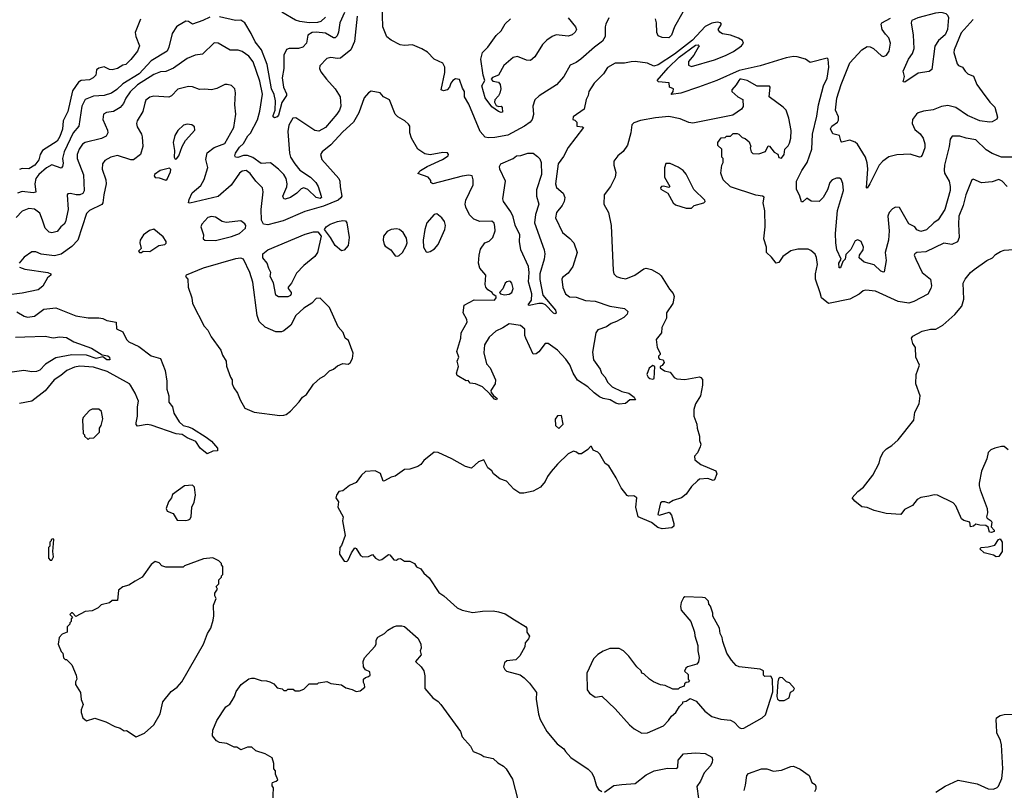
# Model space of a CAD drawing. Extents: x 2220520 to 2384350, y 721165 to 893491.
# Tile 177 of 256: x 2320866 to 2328206, y 808416 to 814159. Entities that reach past the tile are written whole.
import ezdxf

# ---------------------------------------------------------------- set-up
doc = ezdxf.new("R2010")
doc.units = 0

msp = doc.modelspace()

# ---------------------------------------------------------------- linework, layer by layer
at = {"layer": '0CON20XD'}
for points in [[(2323286.8, 814213.2), (2323251.9, 814135), (2323241.8, 814065), (2323232, 814038), (2323216.8, 814023.2), (2323205, 814023.6), (2323145, 814059.5), (2323075, 814066.7), (2323046.7, 814063.3), (2323014.2, 814045), (2323004.2, 813985), (2322976.2, 813955), (2322945, 813944.4), (2322875, 813944.3), (2322855, 813938), (2322835.4, 813894.6), (2322835.2, 813795.2), (2322822.9, 813725), (2322831.9, 813655), (2322855.5, 813605.5), (2322854.4, 813595), (2322818.9, 813541.1), (2322795, 813448.6), (2322785, 813435.6), (2322765, 813428.6), (2322756, 813435), (2322754.6, 813445), (2322769.2, 813485), (2322772.9, 813555), (2322762, 813602), (2322743.2, 813645), (2322709.7, 813825), (2322667.5, 813935), (2322620, 813995), (2322592.6, 814055), (2322545, 814134.6), (2322515, 814155.3), (2322475, 814154.1), (2322355, 814181.2)], [(2323145, 814177.5), (2323110.6, 814145), (2323085, 814137.3), (2323025, 814136.7), (2322955, 814144.5), (2322921.8, 814155), (2322820, 814215)], [(2325257, 814173), (2325234.4, 814125), (2325229.5, 814105), (2325231.1, 814035), (2325211.7, 813998.3), (2325152.2, 813955), (2325050, 813865), (2325015, 813840.8), (2324968.7, 813821.3), (2324921.2, 813735), (2324867, 813673), (2324739.1, 813590.9), (2324707, 813563), (2324691.9, 813515), (2324696.6, 813453.4), (2324685.6, 813415), (2324671.1, 813395), (2324628.9, 813365), (2324505, 813297.8), (2324409.1, 813280.9), (2324358.1, 813278.1), (2324335, 813283.2), (2324297.9, 813325), (2324215, 813528.6), (2324180.8, 813585), (2324182.5, 813625), (2324168, 813648), (2324145, 813712.5), (2324115, 813718.8), (2324095, 813706), (2324079.2, 813685), (2324071.2, 813655), (2324053.6, 813636.4), (2324025, 813630), (2324007.5, 813637.5), (2324035.6, 813765), (2324034.4, 813805), (2324019.2, 813835), (2323954.6, 813864.6), (2323906.2, 813916.2), (2323865, 813942.2), (2323795, 813970.6), (2323735, 813965.6), (2323701.7, 813971.7), (2323636.2, 814006.2), (2323602.2, 814032.2), (2323574.2, 814105), (2323567.5, 814275)], [(2325809.2, 814215), (2325746.7, 814105), (2325725, 814043.8), (2325705, 814024), (2325655, 814026), (2325625, 814038.8), (2325614.6, 814064.6), (2325613.4, 814135), (2325606.5, 814166.5)], [(2327465, 813694), (2327453.3, 813695), (2327462.2, 813735), (2327452.5, 813775), (2327492.9, 813865), (2327522.4, 813907.6), (2327533.1, 813945), (2327529.4, 814045), (2327513.3, 814135), (2327520, 814155), (2327563.1, 814175), (2327695, 814209.9), (2327735, 814214.8), (2327769.6, 814205), (2327783.3, 814193.3), (2327790, 814175), (2327781.5, 814085), (2327765, 814045.7), (2327714.5, 814005), (2327687.8, 813962.3), (2327665, 813786.7), (2327645, 813773.8), (2327565, 813760.8), (2327465, 813694)], [(2323381.6, 814185), (2323362.2, 813997.8), (2323335, 813934.2), (2323258.4, 813871.6), (2323235, 813868.8), (2323185, 813877.5), (2323155, 813870), (2323104.2, 813815), (2323100, 813795), (2323110.3, 813770.3), (2323151.9, 813715), (2323217.8, 813645), (2323254.5, 813585), (2323259.6, 813515), (2323249.1, 813485), (2323229.1, 813455), (2323145, 813355.6), (2323095, 813328.1), (2323065, 813333.3), (2322925, 813427.5), (2322903.1, 813425), (2322873.3, 813373.3), (2322863.8, 813325), (2322877.8, 813165), (2322885.3, 813135), (2322915.9, 813085), (2322955, 813037.3), (2323035, 812986.7), (2323073.9, 812945), (2323090.8, 812915), (2323114.5, 812845), (2323115.4, 812835), (2323105, 812825.6), (2323075, 812834.2), (2323015, 812892.7), (2322985, 812906.2), (2322965, 812898.9), (2322933.1, 812865), (2322885, 812834.6), (2322845, 812822), (2322833.9, 812823.9), (2322827.5, 812845), (2322856.3, 812913.7), (2322859.4, 812935), (2322852.4, 812975), (2322834.7, 813005), (2322795.4, 813045.4), (2322735, 813092.1), (2322665, 813087.9), (2322605, 813132.5), (2322565, 813146.2), (2322535, 813147.3), (2322493.2, 813133.2), (2322474.4, 813134.4), (2322470, 813145), (2322475.6, 813165), (2322505, 813209.5), (2322533.3, 813236.7), (2322566.1, 813293.9), (2322585.8, 813314.2), (2322637.9, 813412.1), (2322656.9, 813476.9), (2322676.9, 813605), (2322655, 813700), (2322606.9, 813845), (2322575, 813888.2), (2322525, 813923.1), (2322495, 813931.9), (2322435, 813931.9), (2322345, 813983.3), (2322315, 813985.7), (2322228.8, 813901.2), (2322175, 813894.4), (2322115, 813869.5), (2322012.2, 813797.7), (2321955, 813771.8), (2321915, 813769.3), (2321865, 813751.2), (2321745, 813672.5), (2321689.1, 813620.9), (2321657.6, 813575), (2321640.4, 813535), (2321615, 813504.6), (2321565, 813476.1), (2321511.8, 813468.2), (2321491.4, 813455), (2321485.7, 813415), (2321521.4, 813335), (2321521.9, 813315), (2321509.2, 813290.8), (2321475, 813273.8), (2321355, 813244.5), (2321335, 813230.6), (2321308.9, 813195), (2321294.8, 813155.2), (2321294.7, 813124.7), (2321342.2, 813002.2), (2321345.4, 812884.6), (2321335.4, 812864.6), (2321315, 812854.4), (2321286.6, 812853.4), (2321245, 812862.9), (2321225, 812861.2), (2321218.8, 812855), (2321226.6, 812745), (2321206.9, 812653.1), (2321198.1, 812635), (2321171.9, 812615), (2321145, 812579.4), (2321105, 812569.5), (2321085, 812576.7), (2321055, 812604.4), (2321036.2, 812666.2), (2321015, 812717.9), (2320975, 812748.2), (2320935, 812752.1), (2320885, 812732.2), (2320840, 812685)], [(2322282.9, 814177.1), (2322232, 814152), (2322155, 814126.7), (2322123.3, 814145), (2322105, 814148.1), (2322045, 814114.3), (2322033.9, 814106.1), (2322001.8, 814055), (2321978.5, 813955), (2321965.2, 813924.8), (2321845, 813852.8), (2321757.1, 813755), (2321635, 813680.2), (2321591.1, 813638.9), (2321549.3, 813610.7), (2321495, 813595.2), (2321415, 813588.1), (2321354.6, 813565), (2321328.3, 813515), (2321306.8, 813365), (2321263.8, 813315), (2321196.2, 813175), (2321185.7, 813125), (2321188.7, 813088.7), (2321185.2, 813064.8), (2321175, 813053.1), (2321105, 813077.6), (2321065, 813054.3), (2321008.4, 813005), (2320985.8, 812975), (2320978.4, 812935), (2320985, 812874), (2320965, 812868.5), (2320885, 812879.7), (2320850.5, 812865)], [(2321766.4, 814163.6), (2321727, 814063), (2321731.2, 814035), (2321758.6, 813965), (2321742.9, 813925), (2321695, 813861.2), (2321657.5, 813825), (2321635, 813820), (2321595, 813795.8), (2321555, 813786), (2321535, 813788), (2321495, 813806.7), (2321455, 813796.7), (2321437.5, 813785), (2321432.5, 813745), (2321413.3, 813725), (2321385, 813711.9), (2321325, 813706.9), (2321305, 813694.2), (2321260.3, 813629.7), (2321225, 813473.8), (2321190, 813405), (2321185, 813342), (2321165, 813288), (2321145.5, 813255), (2321036, 813185), (2321018.8, 813155), (2321008.6, 813115), (2320979.6, 813075), (2320935, 813047.3), (2320885, 813049.2), (2320865, 813042.5)], [(2324955, 814172), (2325010.6, 814105), (2325015.7, 814085), (2325007.5, 814065), (2324985, 814045.8), (2324955, 814036.9), (2324865, 814045.4), (2324835, 814034.6), (2324795, 814006.2), (2324764.5, 813975), (2324707.2, 813882.8), (2324675, 813856), (2324645, 813856.7), (2324577.5, 813885), (2324545, 813876.7), (2324475, 813817.5), (2324435, 813746.9), (2324391.1, 813728.9), (2324380.5, 813715), (2324391.9, 813701.9), (2324435, 813692.5), (2324448.4, 813675), (2324452.2, 813645), (2324445, 813612), (2324435, 813591.4), (2324408.3, 813561.7), (2324404.4, 813545), (2324419.1, 813519.1), (2324435, 813512.5), (2324455, 813513.8), (2324463.8, 813505), (2324465, 813470), (2324455, 813467.5), (2324435, 813474), (2324385, 813508.6), (2324335, 813577.5), (2324312.2, 813665), (2324334.6, 813705), (2324320, 813745), (2324302.5, 813865), (2324315, 813915.5), (2324354.7, 813955), (2324417.9, 814042.1), (2324454.3, 814075), (2324485, 814129.4), (2324524.1, 814165.9)], [(2328284.7, 813134.7), (2328185, 813135.3), (2328115, 813162.3), (2328070.1, 813190.1), (2327995, 813263.5), (2327922.5, 813275), (2327875, 813291.1), (2327818.1, 813291.9), (2327802.4, 813267.6), (2327796.2, 813215), (2327760.3, 813075), (2327756.9, 813036.9), (2327760.9, 813015), (2327794.7, 812954.7), (2327803.3, 812915), (2327802.8, 812885), (2327762.3, 812745), (2327712.8, 812667.2), (2327680, 812645), (2327625, 812593.8), (2327585, 812581.2), (2327555, 812593.8), (2327538.8, 812615), (2327495, 812637.5), (2327425, 812759.2), (2327395, 812762.9), (2327371.7, 812748.3), (2327348.8, 812721.2), (2327338, 812695), (2327347.1, 812585), (2327341.9, 812515), (2327318.1, 812425), (2327326.5, 812365), (2327309.5, 812280.5), (2327305, 812276.7), (2327286.7, 812285), (2327235, 812333.3), (2327162.1, 812352.1), (2327123.6, 812383.6), (2327126.7, 812405), (2327154.2, 812445), (2327155.6, 812465), (2327140, 812505), (2327115, 812518.1), (2327095, 812510), (2327063.3, 812446.7), (2327025, 812408.8), (2327020, 812375), (2327002.3, 812357.7), (2326985, 812310), (2326975, 812310), (2326971.5, 812345), (2326988.8, 812375), (2326958.5, 812445), (2326949.7, 812495), (2326948.8, 812565), (2326963.8, 812736.2), (2327008.2, 812885), (2327002.5, 812937.5), (2326990.8, 812970.8), (2326978.8, 812978.8), (2326955, 812977.5), (2326924, 812965), (2326905.7, 812945), (2326887.8, 812892.2), (2326856, 812834), (2326825, 812804.5), (2326767, 812807), (2326735, 812828), (2326705, 812802.5), (2326695, 812802.5), (2326683, 812843), (2326655.8, 812895), (2326658.1, 812955), (2326697.8, 813035), (2326736.2, 813095), (2326772.5, 813195), (2326776.7, 813305), (2326809.7, 813440.3), (2326820.7, 813525), (2326859.5, 813665), (2326885, 813723.3), (2326898.1, 813805), (2326894.3, 813864.3), (2326885, 813871.4), (2326759.5, 813840.5), (2326725, 813864.2), (2326663, 813883), (2326634.5, 813884.5), (2326581.2, 813875), (2326385.7, 813814.3), (2326229.9, 813780.1), (2326061.9, 813705), (2325925.7, 813655), (2325795, 813611.2), (2325722.5, 813602.5), (2325737.5, 813625), (2325740, 813645), (2325710, 813655), (2325708.3, 813688.3), (2325627, 813697), (2325617.5, 813705), (2325700.2, 813799.8), (2325781.4, 813878.6), (2325905, 813968.8), (2325925, 813972.5), (2325932.5, 813965), (2325927.5, 813957.5), (2325892.5, 813895), (2325851.3, 813848.7), (2325851.1, 813821.1), (2325875, 813811.1), (2326045, 813859), (2326128.8, 813891.2), (2326188, 813922), (2326246.5, 813965), (2326261.4, 813985), (2326254, 814005), (2326225, 814021.9), (2326165, 814044.4), (2326105, 814053.8), (2326086, 814065), (2326074, 814085), (2326097.5, 814125), (2326090, 814135), (2326065, 814140), (2326025, 814134.2), (2325975, 814108), (2325882.6, 814007.4), (2325748.3, 813901.7), (2325625, 813822.7), (2325592.9, 813812.9), (2325545, 813834.3), (2325455, 813848.5), (2325425, 813844.4), (2325375, 813835.4), (2325305.4, 813834.6), (2325247.8, 813802.2), (2325217.5, 813755), (2325149.4, 813685), (2325110, 813625), (2325103.8, 813595), (2325088.1, 813565), (2325075, 813492.5), (2324992.5, 813435), (2324990, 813415), (2325005, 813410), (2325020, 813395), (2325020, 813365), (2325061.7, 813361.7), (2325070, 813355), (2324953.5, 813206.5), (2324919.4, 813140.6), (2324881.4, 813085), (2324861.1, 812935), (2324867.9, 812907.9), (2324917.8, 812865), (2324929.5, 812835), (2324925.5, 812805), (2324910, 812775), (2324866.9, 812723.1), (2324861.4, 812681.4), (2324912.4, 812572.4), (2324968, 812528)], [(2327975, 814159.4), (2327885, 814060), (2327832.9, 813935), (2327830.9, 813915), (2327855, 813830), (2327865, 813818.8), (2327895, 813806.2), (2327914.4, 813774.4), (2327935, 813756), (2327977, 813737), (2328000.6, 813675), (2328040.5, 813620.5), (2328097.5, 813545), (2328135, 813507.5), (2328156.2, 813433.8), (2328151.7, 813418.3), (2328115, 813398), (2328095.6, 813394.4), (2328025, 813406.2), (2327930.6, 813445), (2327845, 813503.8), (2327785, 813520.4), (2327738.1, 813511.9), (2327675, 813488.2), (2327605, 813478.1), (2327565, 813464.4), (2327551.4, 813455), (2327522.9, 813415), (2327518.6, 813385), (2327539.7, 813339.7), (2327578.3, 813308.3), (2327601.2, 813275), (2327613, 813233), (2327613.3, 813205), (2327595, 813150), (2327585, 813136.7), (2327575, 813133.8), (2327505, 813158), (2327405, 813152.9), (2327345, 813136), (2327300.8, 813105), (2327273.1, 813075), (2327204.4, 812935.6), (2327185, 812903.3), (2327180, 812905), (2327188.1, 813048.1), (2327185, 813092.5), (2327170.6, 813135), (2327112.5, 813232.5), (2327095, 813247.5), (2327055, 813261.2), (2326995, 813247.5), (2326986.7, 813256.7), (2326978, 813295), (2326927.7, 813307.7), (2326910.6, 813345), (2326920, 813365), (2326963.8, 813395), (2326969.7, 813410.3), (2326970, 813435), (2326947.8, 813485), (2326958.2, 813575), (2326990.3, 813675), (2327055, 813837.5), (2327145, 813934), (2327185, 813960), (2327207.3, 813957.3), (2327230, 813945), (2327289.7, 813889.7), (2327305, 813886), (2327328.8, 813895), (2327346.9, 813925), (2327358.6, 813985), (2327344.4, 814024.4), (2327321.4, 814051.4), (2327295.8, 814085), (2327287.5, 814125), (2327294, 814135), (2327358.4, 814171.6)], [(2328227.5, 812915), (2328190, 812955), (2328165, 812967.1), (2328115, 812950), (2328035, 812942), (2327975, 812970), (2327964, 812965), (2327920.4, 812855), (2327898.8, 812775), (2327867.2, 812695), (2327863.8, 812635), (2327868.9, 812535), (2327856.5, 812503.5), (2327815, 812484.6), (2327755, 812493.8), (2327621.2, 812428.8), (2327555, 812424.4), (2327538, 812415), (2327533.8, 812405), (2327546.7, 812373.3), (2327594, 812275), (2327656.2, 812225), (2327663.9, 812176.1), (2327658.8, 812155), (2327635.5, 812114.5), (2327532.4, 812057.6), (2327495, 812045.8), (2327415, 812057.8), (2327245, 812136), (2327175, 812142.2), (2327155, 812138.9), (2327125, 812113.3), (2327053.4, 812076.6), (2326895, 812044.4), (2326842.2, 812085), (2326834.6, 812124.6), (2326799.6, 812225), (2326797.5, 812265), (2326813.8, 812335), (2326806.2, 812386.2), (2326795, 812412), (2326765, 812438.8), (2326745, 812448), (2326667.7, 812447.7), (2326615, 812437.1), (2326556.2, 812395), (2326525, 812348.8), (2326505, 812343.3), (2326469.5, 812389.5), (2326432.5, 812425), (2326432.5, 812465), (2326414.2, 812525), (2326423.8, 812615), (2326420.5, 812735), (2326409.1, 812795), (2326415, 812836.7), (2326404.4, 812844.4), (2326355, 812852.5), (2326165, 812913.8), (2326110, 812965), (2326092.5, 813015), (2326100, 813075), (2326110, 813095), (2326110, 813125), (2326100, 813135), (2326100, 813195), (2326071.7, 813221.7), (2326070, 813245), (2326095, 813277.5), (2326125, 813280), (2326135, 813290), (2326165, 813290), (2326185, 813310), (2326215, 813310), (2326227, 813307), (2326251.7, 813281.7), (2326275, 813272.5), (2326305, 813250), (2326317.5, 813215), (2326312.5, 813205), (2326320, 813175), (2326331.7, 813161.7), (2326375, 813160), (2326425, 813177.5), (2326445, 813220), (2326455, 813217.5), (2326491.2, 813171.2), (2326518, 813158), (2326525, 813132.5), (2326545, 813127.5), (2326566, 813155), (2326571.2, 813195), (2326595, 813220), (2326605, 813240), (2326614.3, 813275), (2326616.6, 813333.4), (2326599.4, 813425), (2326580, 813485), (2326558.3, 813508.3), (2326452.5, 813585), (2326460, 813655), (2326455, 813663.3), (2326363.4, 813663.4), (2326290, 813705), (2326245, 813716.5), (2326234, 813715), (2326226, 813705), (2326207.3, 813672.7), (2326175, 813637.5), (2326173.8, 813625), (2326220, 813585), (2326256.2, 813565), (2326258.3, 813511.7), (2326247.3, 813492.7), (2326181.7, 813448.3), (2325885, 813388.2), (2325855, 813393.1), (2325789.1, 813419.1), (2325705, 813436.9), (2325605, 813428.2), (2325495, 813407.6), (2325445, 813389.2), (2325428.6, 813375), (2325421.9, 813315), (2325396.9, 813225), (2325365, 813176), (2325325, 813144), (2325295.8, 813105), (2325295.8, 813075), (2325310.5, 813019.5), (2325305.8, 812985), (2325271.4, 812915), (2325224, 812855), (2325220.8, 812785), (2325255, 812722.5), (2325275.4, 812625), (2325289.1, 812289.1), (2325296, 812265), (2325315.7, 812245.7), (2325345, 812234), (2325385, 812228.8), (2325452.5, 812255), (2325518.3, 812301.7), (2325535, 812306.2), (2325575, 812298), (2325633.8, 812265), (2325649.3, 812249.3), (2325710.5, 812150.5), (2325738.7, 812118.7), (2325744.3, 812095)], [(2324968, 812528), (2324996.9, 812495), (2325021.1, 812425), (2324989.1, 812320.9), (2324955, 812271.2), (2324912.3, 812237.7), (2324906.7, 812225), (2324915, 812162.5), (2324935.7, 812115), (2324965, 812092.7), (2325015, 812090), (2325085, 812066.9), (2325155, 812061.4), (2325265, 812023.6), (2325375, 812005.8), (2325399.2, 811985), (2325395.2, 811964.8), (2325369.9, 811940.1), (2325315, 811908.8), (2325275, 811894.5), (2325239.4, 811870.6), (2325175, 811846.7), (2325161.8, 811825), (2325135, 811680), (2325142.5, 811625), (2325192.5, 811555), (2325203.8, 811525), (2325228, 811498), (2325250.5, 811455), (2325282.6, 811422.6), (2325355, 811388), (2325405.8, 811375), (2325448, 811345), (2325457.5, 811325), (2325415, 811326.7), (2325382.2, 811297.8), (2325335, 811294.7), (2325311, 811301), (2325268, 811325), (2325215, 811336), (2325188.7, 811348.7), (2325147.6, 811377.6), (2325101.7, 811421.7), (2325025, 811473.3), (2324990.8, 811525), (2324966.2, 811586.2), (2324938.3, 811628.3), (2324875.6, 811695), (2324805, 811745.7), (2324783.9, 811746.1), (2324735.9, 811684.1), (2324715, 811670), (2324695, 811667.5), (2324639.2, 811785), (2324632.5, 811805), (2324631.7, 811851.7), (2324600.2, 811880.2), (2324515, 811891.9), (2324468.5, 811861.5), (2324415, 811836.7), (2324366.1, 811793.9), (2324330.9, 811735), (2324325.4, 811675.4), (2324345.8, 811595), (2324372.5, 811565), (2324414, 811474), (2324411.4, 811445), (2324378, 811395), (2324381.2, 811381.2), (2324398.8, 811358.8), (2324426.2, 811335), (2324420, 811325), (2324405, 811330), (2324371.7, 811371.7), (2324315, 811422), (2324265, 811445.7), (2324225, 811450), (2324210, 811470), (2324195, 811467.5), (2324128, 811508), (2324122.5, 811525), (2324136, 811575), (2324127, 811613), (2324138.8, 811645), (2324124, 811685), (2324154.2, 811785), (2324157.1, 811825), (2324202.5, 811905), (2324199.2, 811925), (2324171.2, 811975), (2324178.8, 812031.2), (2324255, 812071.9), (2324405, 812070), (2324417.5, 812085), (2324417, 812097), (2324393.6, 812113.6), (2324387.5, 812125), (2324355.8, 812145.8), (2324341.2, 812165), (2324336, 812185), (2324341.2, 812255), (2324295, 812306.7), (2324286.9, 812345), (2324290, 812405), (2324302.3, 812447.7), (2324333.8, 812495), (2324365, 812508.8), (2324392, 812535), (2324410.6, 812585), (2324408.9, 812618.9), (2324402, 812642), (2324385, 812658.1), (2324295, 812655.4), (2324252.6, 812672.6), (2324218.5, 812705), (2324191.5, 812761.5), (2324187.1, 812785), (2324190.9, 812815), (2324247.7, 812927.7), (2324247.5, 812965), (2324238.8, 812995), (2324215, 813000), (2324165, 812993.4), (2323945, 812936.7), (2323930, 812945), (2323931.7, 812961.7), (2323910, 812985), (2323833.6, 813013.6), (2323853.8, 813035), (2323904, 813065), (2324018, 813118), (2324060, 813145), (2324063.8, 813155), (2324055, 813166), (2324021.2, 813168.8), (2323925, 813152.5), (2323885, 813160), (2323834.5, 813194.5), (2323785.7, 813275), (2323775.5, 813315.5), (2323773.1, 813365), (2323765, 813381.2), (2323736.2, 813406.2), (2323685, 813434.4), (2323664.7, 813454.7), (2323621.7, 813561.7), (2323577.5, 813585), (2323553.6, 813613.6), (2323485, 813626.2), (2323466.7, 813615), (2323435, 813576.7), (2323394, 813466), (2323354.2, 813395.8), (2323275, 813324.4), (2323184.3, 813225.7), (2323120, 813175), (2323107.5, 813155), (2323118.1, 813118.1), (2323244.7, 812974.7), (2323253.5, 812955), (2323254.6, 812914.6), (2323266.4, 812845), (2323259.6, 812830.4), (2323239.1, 812815), (2323131.3, 812768.7), (2322990.7, 812729.3), (2322830, 812660), (2322715, 812630.7), (2322683.5, 812635), (2322667.3, 812665), (2322667.1, 812745), (2322680.4, 812875), (2322676.7, 812905), (2322626.4, 812956.4), (2322585, 813013.4), (2322555, 813034.7), (2322525, 813029.6), (2322505.5, 813015), (2322443.2, 812926.8), (2322345, 812840.4), (2322135, 812791.9), (2322124.3, 812794.3), (2322128.6, 812818.6), (2322152.2, 812867.8), (2322216.5, 812923.5), (2322241.7, 812968.3), (2322267.8, 813057.8), (2322252.4, 813117.6), (2322262.6, 813167.4), (2322315, 813206.2), (2322395, 813235.4), (2322461.8, 813355), (2322478.1, 813455), (2322470.5, 813525), (2322475.6, 813615), (2322468.6, 813645), (2322445, 813669.2), (2322413, 813677), (2322394.5, 813675.5), (2322335, 813646), (2322295, 813637.5), (2322245, 813642.2), (2322205, 813637.8), (2322155, 813658.6), (2322125, 813661.9), (2322045, 813641.8), (2321997.8, 813592.2), (2321977.8, 813582.2), (2321865, 813588.1), (2321835, 813581.4), (2321805, 813559.2), (2321797.9, 813537.9), (2321783.3, 813475), (2321741.1, 813405), (2321735.6, 813385), (2321740.6, 813360.6), (2321774.4, 813305), (2321778.1, 813285), (2321783.3, 813215), (2321765.3, 813154.7), (2321715, 813114.4), (2321695, 813114.5), (2321595, 813147.3), (2321545, 813134.5), (2321499.3, 813110.7), (2321484.3, 813085), (2321481.1, 813045), (2321508.9, 812965), (2321511.5, 812935), (2321492.1, 812855), (2321486.6, 812793.4), (2321477.5, 812782.5), (2321385, 812736.1), (2321364.7, 812715.3), (2321300, 812515), (2321255, 812469.4), (2321175, 812412.2), (2321125, 812399.4), (2321025, 812410.6), (2320985, 812430), (2320955, 812428), (2320900.3, 812389.7), (2320861.2, 812345)], [(2322025, 813120), (2322035, 813122.5), (2322053.3, 813145), (2322077.1, 813215), (2322101.2, 813258.8), (2322170.8, 813335), (2322169.7, 813359.7), (2322150, 813375), (2322115, 813381.4), (2322086.8, 813373.2), (2322045.7, 813334.3), (2322022, 813295), (2322008.8, 813245), (2322020, 813185), (2322017.5, 813135), (2322025, 813120)], [(2324855, 811967.5), (2324845, 811972.2), (2324785, 812032.9), (2324764.4, 812044.4), (2324735, 812044.6), (2324665, 812028.8), (2324656.7, 812035), (2324680.2, 812069.8), (2324684.3, 812115), (2324659.2, 812205), (2324663.6, 812275), (2324659.5, 812319.5), (2324601.8, 812445), (2324591.5, 812505), (2324594.7, 812555), (2324558.6, 812628.6), (2324545, 812688.9), (2324527.6, 812727.6), (2324473.3, 812805), (2324468.6, 812825), (2324487.3, 812955), (2324444.2, 813045), (2324442.4, 813065), (2324453.5, 813085), (2324545, 813125.1), (2324568.7, 813145), (2324602.8, 813147.2), (2324655, 813163.9), (2324694.7, 813164.7), (2324725, 813138.9), (2324743.2, 813123.2), (2324754, 813094), (2324755.9, 813005), (2324718.7, 812891.3), (2324718.7, 812845), (2324736.9, 812785), (2324711.7, 812708.3), (2324703.6, 812645), (2324775.3, 812445), (2324780, 812415), (2324774.7, 812375), (2324744.6, 812265), (2324743.4, 812223.4), (2324766.6, 812106.6), (2324859.1, 811995), (2324865, 811972.5), (2324855, 811967.5)], [(2321955, 812963.3), (2321965, 812970), (2321990, 813025), (2321991.7, 813041.7), (2321981.7, 813051.7), (2321912.5, 813035), (2321870, 813005), (2321867.5, 812995), (2321875, 812983.3), (2321905, 812980), (2321955, 812963.3)], [(2325875, 812753.3), (2325893.3, 812775), (2325966.2, 812795), (2325976, 812805), (2325974.2, 812815), (2325892.7, 812892.7), (2325835, 813006.9), (2325813.2, 813035), (2325775, 813060.5), (2325715, 813088.5), (2325683, 813087), (2325672.2, 813055), (2325672.5, 812985), (2325712.5, 812915), (2325705, 812907.5), (2325665, 812918), (2325650, 812915), (2325643.3, 812905), (2325646.7, 812895), (2325697.5, 812865), (2325737.7, 812795), (2325755, 812779.4), (2325835, 812753.8), (2325875, 812753.3)], [(2322325, 812514.2), (2322445, 812542.4), (2322505, 812566.6), (2322549.6, 812605), (2322550.9, 812625), (2322545, 812638), (2322515, 812660), (2322405, 812648.6), (2322375, 812655.8), (2322325, 812686.7), (2322295, 812691.9), (2322268.8, 812685), (2322223.3, 812635), (2322216.7, 812615), (2322236.2, 812555), (2322233.8, 812525), (2322245, 812516.7), (2322325, 812514.2)], [(2323905, 812426.2), (2323925, 812432), (2323958.8, 812451.2), (2323985, 812483.3), (2324034.2, 812595), (2324039.2, 812625), (2324032, 812655), (2324012.7, 812682.7), (2323975, 812712.5), (2323955, 812706.7), (2323900, 812645), (2323885.6, 812595), (2323873.8, 812515), (2323876.2, 812465), (2323895, 812430), (2323905, 812426.2)], [(2321775, 812423.8), (2321787, 812433), (2321835, 812432.5), (2321903, 812477), (2321947, 812483), (2321957, 812493), (2321957, 812507), (2321935, 812540), (2321867, 812597), (2321832.3, 812587.7), (2321788.8, 812555), (2321763.8, 812515), (2321762.5, 812495), (2321772.5, 812455), (2321752.5, 812435), (2321760, 812425), (2321775, 812423.8)], [(2323265, 812437.5), (2323217.5, 812475), (2323183.5, 812535), (2323137.8, 812595), (2323150.3, 812615), (2323181.3, 812635), (2323235, 812655.2), (2323275, 812662.1), (2323295, 812658.9), (2323305.5, 812645.5), (2323322.5, 812535), (2323313.7, 812476.3), (2323285, 812442.5), (2323265, 812437.5)], [(2323685, 812396.7), (2323695, 812402.5), (2323720, 812425), (2323745.9, 812474.1), (2323753.8, 812495), (2323750.5, 812530.5), (2323725, 812573.3), (2323697.5, 812595), (2323675, 812600), (2323635, 812596.2), (2323605, 812580), (2323578.8, 812545), (2323576, 812515), (2323582.7, 812482.7), (2323590.6, 812470.6), (2323632.5, 812445), (2323665, 812400), (2323685, 812396.7)], [(2322865, 812092.5), (2322794.2, 812094.2), (2322776.2, 812105), (2322758.4, 812198.4), (2322734, 812245), (2322737.8, 812275), (2322721.9, 812305), (2322711.5, 812345), (2322678.9, 812385), (2322678.8, 812415), (2322714.6, 812445), (2322995, 812560), (2323055, 812578), (2323088.1, 812578.1), (2323112.9, 812545), (2323086.6, 812423.4), (2323065.8, 812394.2), (2322985, 812327.5), (2322929.2, 812270.8), (2322893.3, 812196.7), (2322867.1, 812165), (2322867.5, 812155), (2322890.8, 812125), (2322890.8, 812115), (2322885, 812104), (2322865, 812092.5)], [(2322805, 811210), (2322835, 811212.5), (2322852.5, 811217.5), (2322885, 811242.5), (2322949.5, 811310.5), (2322973.3, 811345), (2323003.3, 811365), (2323055, 811442.5), (2323105, 811486.7), (2323137.5, 811505), (2323175, 811543.3), (2323205, 811553.3), (2323235, 811580), (2323273.6, 811596.4), (2323315, 811592.5), (2323329.3, 811600.7), (2323346.4, 811633.6), (2323352.5, 811675), (2323317.5, 811767.5), (2323292.5, 811785), (2323278.3, 811828.3), (2323240.3, 811870.3), (2323174.2, 812014.2), (2323105, 812083.8), (2323075, 812081.4), (2323044.2, 812045.8), (2322985, 812009.1), (2322925.3, 811954.7), (2322886.7, 811883.3), (2322835, 811840), (2322817.6, 811832.4), (2322775, 811833.2), (2322695, 811867.8), (2322651, 811911), (2322635, 811953.3), (2322602.7, 812202.7), (2322581.1, 812275), (2322534.4, 812375), (2322515, 812380.6), (2322473.6, 812376.4), (2322232.6, 812307.4), (2322106.7, 812255), (2322102.5, 812245), (2322118.8, 812225), (2322121.2, 812165), (2322148, 812085), (2322154.2, 812044.2), (2322242, 811875), (2322268, 811845), (2322294.3, 811794.3), (2322365.6, 811695.6), (2322378.3, 811658.3), (2322403.8, 811615), (2322407.7, 811577.7), (2322436.7, 811495), (2322448.8, 811475), (2322450, 811445), (2322461.2, 811415), (2322490, 811375), (2322510, 811325), (2322545, 811263.3), (2322615, 811234), (2322805, 811210)], [(2328235, 810953.3), (2328205, 810978), (2328185, 810978.8), (2328135, 810966.7), (2328106.4, 810953.6), (2328086.4, 810933.6), (2328076.2, 810885), (2328036.7, 810795), (2328018.8, 810705), (2328020, 810685), (2328026, 810655), (2328078.8, 810515), (2328080, 810485), (2328072.5, 810455), (2328077.5, 810445), (2328107.5, 810425), (2328112.5, 810415), (2328108.3, 810378.3), (2328130, 810355), (2328130, 810345), (2328111.7, 810338.3), (2328095, 810340), (2328086.7, 810376.7), (2328069.2, 810389.2), (2328025, 810390.8), (2327995, 810400), (2327976.7, 810383.3), (2327955, 810380), (2327950, 810415), (2327905, 810427.5), (2327888.3, 810438.3), (2327844.2, 810535), (2327825, 810557.5), (2327707.5, 810615), (2327683.2, 810616.8), (2327642.7, 810607.3), (2327585, 810597.5), (2327556.8, 810583.2), (2327520.9, 810539.1), (2327462, 810508), (2327435, 810472.5), (2327325, 810480), (2327235, 810500), (2327185, 810522.5), (2327145, 810527.5), (2327090.7, 810570.7), (2327072.5, 810595), (2327115, 810643.3), (2327155.9, 810674.1), (2327226.7, 810765), (2327273.3, 810855), (2327284.1, 810895.9), (2327305, 810937.5), (2327328.3, 810961.7), (2327367.5, 810985), (2327415, 811026.7), (2327531.2, 811175), (2327538.8, 811235), (2327572, 811295), (2327578.8, 811355), (2327546.7, 811445), (2327550, 811515), (2327573.8, 811585), (2327546.2, 811645), (2327543.8, 811715), (2327524, 811745), (2327513.3, 811785), (2327525, 811800), (2327595, 811837.5), (2327655, 811852.5), (2327695, 811852.5), (2327748.3, 811881.7), (2327837, 811963), (2327890, 812025), (2327904.1, 812075.9), (2327898.8, 812195), (2327914, 812225), (2327953.8, 812275), (2327982.1, 812297.9), (2328075, 812363.3), (2328117.5, 812385), (2328141.2, 812408.8), (2328178.3, 812431.7), (2328205, 812441.2), (2328275, 812445.8)], [(2320864, 812315), (2320905, 812298.8), (2321076.7, 812275), (2321096.7, 812265), (2321096.7, 812255), (2321074.2, 812235.8), (2321037.3, 812172.7), (2321003.3, 812145), (2320885, 812120.4), (2320766.2, 812105)], [(2324479.3, 812109.3), (2324515, 812114.2), (2324535, 812126.2), (2324545.7, 812155), (2324535.8, 812195), (2324525, 812208), (2324515, 812210), (2324496.7, 812205), (2324486.2, 812195), (2324467.5, 812152.5), (2324442.5, 812125), (2324450, 812115), (2324479.3, 812109.3)], [(2325744.3, 812095), (2325734.5, 812045), (2325687.5, 811975), (2325687.1, 811935), (2325652.9, 811865), (2325649.4, 811825), (2325611.2, 811775), (2325617.5, 811715), (2325640, 811675), (2325640, 811665), (2325628.3, 811651.7), (2325628.3, 811638.3), (2325635, 811630), (2325663, 811623), (2325670, 811605), (2325655, 811582.5), (2325640, 811575), (2325640, 811565), (2325673, 811543), (2325715, 811532.5), (2325745, 811493.3), (2325765, 811483.3), (2325825, 811477.5), (2325935, 811496.2), (2325945, 811492.5), (2325956.4, 811476.4), (2325957.1, 811435), (2325941.9, 811355), (2325904.5, 811295.5), (2325892.5, 811255), (2325892.5, 811205), (2325914.2, 811145), (2325916.2, 811115), (2325933.6, 811056.4), (2325933.6, 811023.6), (2325943.3, 810995), (2325940, 810975), (2325918.3, 810931.7), (2325897.5, 810905), (2325898.3, 810878.3), (2325943.9, 810843.9), (2326056.1, 810796.1), (2326062.5, 810775), (2326045, 810730), (2326036.4, 810723.6), (2325995, 810740), (2325935, 810734), (2325917.8, 810722.2), (2325875, 810679.2), (2325835, 810622), (2325800, 810595), (2325737.5, 810575), (2325705, 810556.7), (2325675, 810565.8), (2325655, 810565.7), (2325642.8, 810557.2), (2325622.5, 810472.5), (2325635, 810467.5), (2325708.8, 810488.8), (2325725.9, 810465.9), (2325743.3, 810405), (2325742.5, 810385), (2325728, 810372), (2325655, 810363.8), (2325623.9, 810373.9), (2325575, 810412.5), (2325477.5, 810455), (2325460, 810525), (2325467.5, 810595), (2325445, 810610), (2325405, 810607.5), (2325393.6, 810613.6), (2325349.3, 810669.3), (2325312.5, 810745), (2325257.5, 810835), (2325230.7, 810850.7), (2325191.7, 810921.7), (2325175, 810936.2), (2325140.7, 810950.7), (2325128.3, 810978.3), (2325121.7, 810978.3), (2325102.5, 810955), (2325055, 810922.5), (2325033, 810923), (2325017, 810937), (2324995, 810942.5), (2324955, 810922.5), (2324874.1, 810845.9), (2324827.7, 810792.3), (2324800, 810755), (2324782.3, 810717.7), (2324747.5, 810675), (2324693.9, 810646.1), (2324625, 810630), (2324595, 810630), (2324550.5, 810660.5), (2324495, 810720), (2324445, 810736.7), (2324397.5, 810775), (2324385, 810797.5), (2324355, 810820), (2324325, 810880), (2324286.4, 810863.6), (2324235, 810817.5), (2324188.3, 810828.3), (2324087.5, 810885), (2323985, 810933.3), (2323955, 810936.7), (2323877.5, 810875), (2323855.9, 810844.1), (2323835, 810830), (2323775, 810810), (2323734.1, 810805.9), (2323665, 810756.7), (2323635, 810748.8), (2323585, 810722.5), (2323575, 810720), (2323556.4, 810776.4), (2323517, 810797), (2323445, 810791.2), (2323413.3, 810765), (2323375, 810710), (2323325, 810686.7), (2323275, 810647.5), (2323245, 810642.5), (2323227.5, 810615), (2323222.5, 810595), (2323242.5, 810565), (2323236.7, 810525), (2323276.4, 810453.6), (2323273.3, 810425), (2323291.2, 810315), (2323265, 810240), (2323252.5, 810225), (2323250, 810175), (2323284.2, 810124.2), (2323305, 810120), (2323315, 810130), (2323340, 810185), (2323365, 810222.5), (2323375, 810217.5), (2323406.1, 810166.1), (2323425, 810156.2), (2323465, 810158.8), (2323495, 810172.5), (2323517.5, 810145), (2323545, 810132), (2323565, 810136.2), (2323615, 810172.5), (2323625, 810170), (2323655, 810132.5), (2323675, 810130), (2323688.3, 810141.7), (2323705, 810142.5), (2323735, 810123.3), (2323775, 810122.5), (2323810, 810105), (2323825, 810082.5), (2323856.4, 810066.4), (2323877.5, 810035), (2323918.3, 809998.3), (2323991.1, 809891.1), (2324028, 809865), (2324127.5, 809775), (2324165, 809759.2), (2324245, 809742), (2324315, 809752), (2324395, 809752.5), (2324435, 809746), (2324485, 809730), (2324555.7, 809685.7), (2324637.7, 809637.7), (2324646.7, 809625), (2324646.2, 809595), (2324666.2, 809565), (2324658, 809545), (2324633.3, 809515), (2324632.5, 809485), (2324595, 809417.5), (2324565, 809387.5), (2324498.3, 809381.7), (2324480, 809365), (2324472.5, 809335), (2324482.5, 809315), (2324495, 809303.3), (2324596.1, 809276.1), (2324627.5, 809255), (2324666.7, 809215), (2324718.8, 809145), (2324716, 809095), (2324733.2, 808983.2), (2324745, 808943.3), (2324794.5, 808854.5), (2324871.7, 808761.7), (2324922.5, 808725), (2324933.8, 808705), (2324975, 808661.2), (2325103, 808573), (2325127.5, 808547.5), (2325146.4, 808516.4), (2325165, 808446.7), (2325181.1, 808421.1), (2325205, 808405.7)], [(2320845, 811982.5), (2320898.7, 811948.7), (2320925, 811941.4), (2320975, 811950), (2321045, 812000.8), (2321135, 812012.5), (2321285, 811952.9), (2321375, 811937.9), (2321456.4, 811936.4), (2321485, 811933.3), (2321515, 811918.2), (2321585.7, 811905.7), (2321588, 811855), (2321635, 811831.9), (2321662, 811775), (2321678.3, 811758.3), (2321755, 811722.5), (2321845, 811653.5), (2321915, 811633.3), (2321950.7, 811545), (2321962.3, 811465), (2321962.7, 811405), (2321976.5, 811355), (2321977.6, 811307.6), (2322004.4, 811274.4), (2322016.1, 811226.1), (2322055, 811160.8), (2322085, 811133.5), (2322125, 811125.7), (2322155, 811111.5), (2322255, 811048.1), (2322295, 811018.6), (2322341.2, 810965), (2322340, 810945), (2322305, 810943.8), (2322264.3, 810924.3), (2322211.2, 810965), (2322178.8, 811015), (2322115, 811043.1), (2322077.6, 811067.6), (2322031.7, 811071.7), (2321845, 811138), (2321815, 811142), (2321745, 811128.8), (2321735, 811142.5), (2321734.2, 811155), (2321744.4, 811205), (2321744.2, 811275), (2321752, 811315), (2321727.5, 811375), (2321692.7, 811435), (2321684.3, 811445), (2321517.5, 811537.5), (2321415, 811569.1), (2321314.1, 811575.9), (2321275, 811569.2), (2321216, 811545), (2321172.6, 811507.4), (2321121.5, 811475), (2321055, 811393.5), (2320955, 811315.4), (2320865, 811298.1)], [(2320835, 811794.2), (2320905, 811794.7), (2321055, 811799.6), (2321115, 811788.5), (2321165, 811796), (2321215, 811791.2), (2321268.3, 811758.3), (2321401.5, 811711.5), (2321480.5, 811660.5), (2321522, 811655), (2321534.3, 811645), (2321537, 811623), (2321515, 811623.9), (2321485, 811647.5), (2321435, 811633.8), (2321365, 811659.1), (2321255, 811661.9), (2321135, 811638.2), (2321059, 811591), (2321015, 811547.3), (2320991.8, 811538.2), (2320955, 811534.6), (2320895.4, 811545.4), (2320775, 811526.9)], [(2325585, 811480), (2325595, 811484.2), (2325600, 811575), (2325585, 811582.5), (2325559.1, 811560.9), (2325540.8, 811515), (2325550.8, 811495), (2325564.6, 811484.6), (2325585, 811480)], [(2321375, 811030), (2321385, 811040), (2321418.3, 811041.7), (2321460, 811085), (2321460, 811115), (2321472.5, 811135), (2321486, 811185), (2321475, 811240), (2321455, 811257.5), (2321405, 811257.5), (2321385, 811247.5), (2321340, 811195), (2321333, 811177), (2321340, 811075), (2321350, 811065), (2321350, 811055), (2321375, 811030)], [(2324885, 811112.5), (2324917.5, 811145), (2324905, 811210), (2324875, 811207.5), (2324858.3, 811181.7), (2324860, 811135), (2324885, 811112.5)], [(2322104.1, 810425.9), (2322125, 810432), (2322134, 810436), (2322143.8, 810455), (2322148.8, 810525), (2322165.7, 810564.3), (2322176, 810615), (2322168.8, 810675), (2322155, 810688.8), (2322095, 810683.8), (2322005, 810620), (2321997.5, 810595), (2321976.2, 810565), (2321958.8, 810515), (2321965, 810496.7), (2322009.7, 810479.7), (2322040, 810430), (2322104.1, 810425.9)], [(2321105, 810130), (2321117.5, 810155), (2321112.5, 810195), (2321120, 810285), (2321115, 810290), (2321100, 810285), (2321100, 810275), (2321090, 810265), (2321090, 810235), (2321080, 810225), (2321080, 810145), (2321091.7, 810131.7), (2321105, 810130)], [(2328145, 810156.7), (2328125, 810168.8), (2328055, 810186.2), (2328023.3, 810216.7), (2328033.8, 810226.2), (2328085, 810230), (2328136.2, 810243.8), (2328162.5, 810285), (2328175, 810290), (2328190, 810265), (2328190, 810195), (2328165, 810157.5), (2328145, 810156.7)], [(2321735, 808813.3), (2321795, 808840.6), (2321865.5, 808905), (2321913.3, 808985), (2321933.8, 809075), (2321995, 809151.2), (2322040, 809185), (2322073.8, 809225), (2322235.9, 809504.1), (2322266.4, 809583.6), (2322290, 809625), (2322307.5, 809685), (2322312.5, 809715), (2322310, 809795), (2322330, 809845), (2322320, 809865), (2322320, 809885), (2322340, 809915), (2322330, 809935), (2322350, 809955), (2322350, 809985), (2322370, 810005), (2322370, 810015), (2322380, 810025), (2322380, 810085), (2322370, 810095), (2322370, 810105), (2322350, 810125), (2322305, 810147.5), (2322235, 810140), (2322095, 810090), (2322085, 810080), (2321955, 810080), (2321925, 810090), (2321905, 810110), (2321875, 810120), (2321845, 810097.5), (2321780, 810005), (2321726.7, 809973.3), (2321680, 809945), (2321635, 809932.5), (2321603.6, 809906.4), (2321595, 809830), (2321555, 809830), (2321535, 809812.5), (2321473, 809797), (2321450, 809775), (2321405, 809752.5), (2321355, 809747.5), (2321285, 809710), (2321258.3, 809738.3), (2321251.7, 809738.3), (2321240, 809725), (2321260, 809705), (2321250, 809695), (2321250, 809675), (2321240, 809665), (2321240, 809655), (2321220, 809635), (2321220, 809595), (2321181.7, 809578.3), (2321160, 809555), (2321152.5, 809505), (2321175, 809450), (2321187, 809437), (2321193, 809403), (2321205, 809390), (2321215, 809390), (2321255, 809350), (2321287.5, 809275), (2321292.5, 809245), (2321282.5, 809225), (2321282.5, 809205), (2321320, 809145), (2321323.6, 809093.6), (2321340, 809055), (2321323.3, 809015), (2321323.3, 808995), (2321337.5, 808955), (2321365, 808932.5), (2321425, 808952.5), (2321507, 808927), (2321575, 808892.5), (2321615, 808880), (2321645, 808860), (2321661.7, 808861.7), (2321735, 808813.3)], [(2325505, 808841.2), (2325545, 808844), (2325665, 808896.2), (2325703.3, 808935), (2325725, 808967.5), (2325757.5, 808995), (2325785, 809040), (2325810, 809065), (2325810, 809075), (2325835, 809080), (2325865, 809100), (2325909.3, 809079.3), (2325972.5, 809005), (2326025, 808966.7), (2326093, 808947), (2326165, 808937.5), (2326193, 808923), (2326230, 808885), (2326245, 808877.5), (2326265, 808880), (2326400, 808955), (2326425, 808977.5), (2326480, 809150), (2326478.8, 809245), (2326466.4, 809266.4), (2326420, 809265), (2326410, 809275), (2326410, 809305), (2326385, 809317.5), (2326230, 809335), (2326207, 809347), (2326172.5, 809385), (2326138.3, 809438.3), (2326107.5, 809525), (2326102.5, 809555), (2326087.5, 809585), (2326082.5, 809625), (2326033, 809713), (2326032.5, 809735), (2326017, 809787), (2326003, 809803), (2326000, 809825), (2325988.3, 809838.3), (2325975, 809850), (2325955, 809852.5), (2325825, 809857.5), (2325815, 809850), (2325797.5, 809815), (2325792.5, 809785), (2325798.3, 809758.3), (2325870, 809675), (2325897.5, 809595), (2325898.3, 809568.3), (2325922.5, 809495), (2325922.5, 809455), (2325932.5, 809405), (2325927, 809373), (2325913, 809357), (2325845, 809336.7), (2325832.5, 809325), (2325823, 809303), (2325848.3, 809278.3), (2325850, 809245), (2325860, 809235), (2325848.3, 809221.7), (2325835, 809220), (2325821.7, 809208.3), (2325818.3, 809191.7), (2325785, 809180), (2325775, 809170), (2325735, 809170), (2325677, 809197), (2325643, 809203), (2325590, 809225), (2325560, 809245), (2325520, 809285), (2325505, 809290), (2325500, 809305), (2325467, 809337), (2325406.4, 809416.4), (2325367.5, 809455), (2325335, 809472.5), (2325265, 809473.3), (2325216.4, 809453.6), (2325175, 809427.5), (2325143.3, 809395), (2325095, 809290), (2325096.2, 809165), (2325115, 809140), (2325155, 809111.2), (2325205, 809116.2), (2325304, 809024), (2325413, 808903), (2325446.7, 808875), (2325505, 808841.2)], [(2322752.5, 808325), (2322757.5, 808435), (2322748.3, 808448.3), (2322747.5, 808465), (2322750, 808475), (2322777, 808483), (2322790, 808495), (2322772.5, 808535), (2322771.7, 808561.7), (2322760, 808575), (2322760, 808615), (2322747, 808657), (2322695, 808687.5), (2322625, 808710), (2322597, 808737), (2322565, 808737.5), (2322515, 808717.5), (2322485, 808737.5), (2322465, 808737.5), (2322410, 808765), (2322355, 808773.3), (2322334.1, 808784.1), (2322302.7, 808822.7), (2322305.7, 808865), (2322335.8, 808935), (2322403.2, 809036.8), (2322431.2, 809058.8), (2322448.8, 809085), (2322468, 809115), (2322478.8, 809151.2), (2322515.7, 809204.3), (2322574.3, 809245.7), (2322595, 809252), (2322615, 809251.2), (2322665, 809233.8), (2322705, 809232.5), (2322730, 809225), (2322759.3, 809209.3), (2322785, 809180), (2322821.7, 809171.7), (2322835, 809160), (2322855, 809160), (2322865, 809170), (2322905, 809170), (2322918.3, 809158.3), (2322951.7, 809158.3), (2322985, 809170), (2323025, 809210), (2323085, 809210), (2323093, 809217), (2323155, 809227.5), (2323185, 809212.5), (2323265, 809202.5), (2323298.3, 809178.3), (2323345, 809167.5), (2323373, 809153), (2323405, 809156.7), (2323440, 809185), (2323437.5, 809205), (2323428.3, 809218.3), (2323430, 809245), (2323443, 809257), (2323467, 809263), (2323477.5, 809275), (2323475, 809300), (2323443.6, 809313.6), (2323430, 809335), (2323426.7, 809375), (2323436.4, 809403.6), (2323513.6, 809486.4), (2323522.5, 809505), (2323523.3, 809535), (2323535, 809557.5), (2323585, 809583.8), (2323610.8, 809609.2), (2323652.5, 809635), (2323675, 809641.2), (2323715, 809642), (2323735, 809636.2), (2323836.1, 809546.1), (2323856.1, 809506.1), (2323858.8, 809475), (2323851.2, 809455), (2323858.8, 809425), (2323816.2, 809375), (2323860, 809335), (2323877.5, 809305), (2323885, 809270), (2323886.7, 809175), (2323945.8, 809105.8), (2323985, 809078.8), (2324006.2, 809055), (2324152, 808855), (2324164.3, 808814.3), (2324225.6, 808745.6), (2324245.8, 808705.8), (2324303.8, 808683.8), (2324325, 808666.7), (2324395, 808653.3), (2324429.5, 808619.5), (2324472.5, 808595), (2324493.3, 808575), (2324538.8, 808498.8), (2324580, 808345)], [(2326565, 809084.3), (2326602.5, 809105), (2326611.7, 809148.3), (2326635, 809160), (2326642.5, 809175), (2326605, 809217.5), (2326583, 809223), (2326553, 809253), (2326535, 809257.5), (2326523.9, 809246.1), (2326516.7, 809225), (2326510, 809115), (2326516.2, 809095), (2326530, 809085), (2326565, 809084.3)], [(2327695, 808402.9), (2327765, 808446.2), (2327862.3, 808492.3), (2328005, 808463.8), (2328087, 808427), (2328125, 808423.8), (2328153.6, 808436.4), (2328163.6, 808446.4), (2328187, 808503), (2328194.2, 808575), (2328185.4, 808755.4), (2328177.6, 808787.6), (2328149.6, 808845), (2328148.9, 808905), (2328144.6, 808935.4), (2328148.6, 808955), (2328175, 808974.2), (2328205, 808981.4), (2328265, 808983.1)], [(2325225, 808402.9), (2325295, 808452.7), (2325355, 808457.9), (2325453, 808467), (2325535, 808531.5), (2325595, 808560), (2325695, 808580.4), (2325765, 808579.4), (2325771.5, 808588.5), (2325775, 808641.2), (2325815, 808688.1), (2325905, 808694.4), (2325975, 808690.8), (2326025, 808663.3), (2326030.8, 808645), (2326027.5, 808625), (2326015, 808598.8), (2325968.6, 808545), (2325942.3, 808485), (2325915.2, 808445), (2325925.4, 808355.4)], [(2326265.6, 808415), (2326276.6, 808453.4), (2326286.2, 808525), (2326298.3, 808541.7), (2326395, 808575.8), (2326435, 808576.2), (2326485, 808558), (2326545, 808565.8), (2326615, 808594.3), (2326635, 808595.7), (2326685, 808574.3), (2326751.2, 808525), (2326772.5, 808475), (2326795, 808460), (2326800, 808445), (2326800, 808425), (2326791.2, 808405)]]:
    msp.add_lwpolyline(points, dxfattribs=at)

doc.saveas('drawing.dxf')
